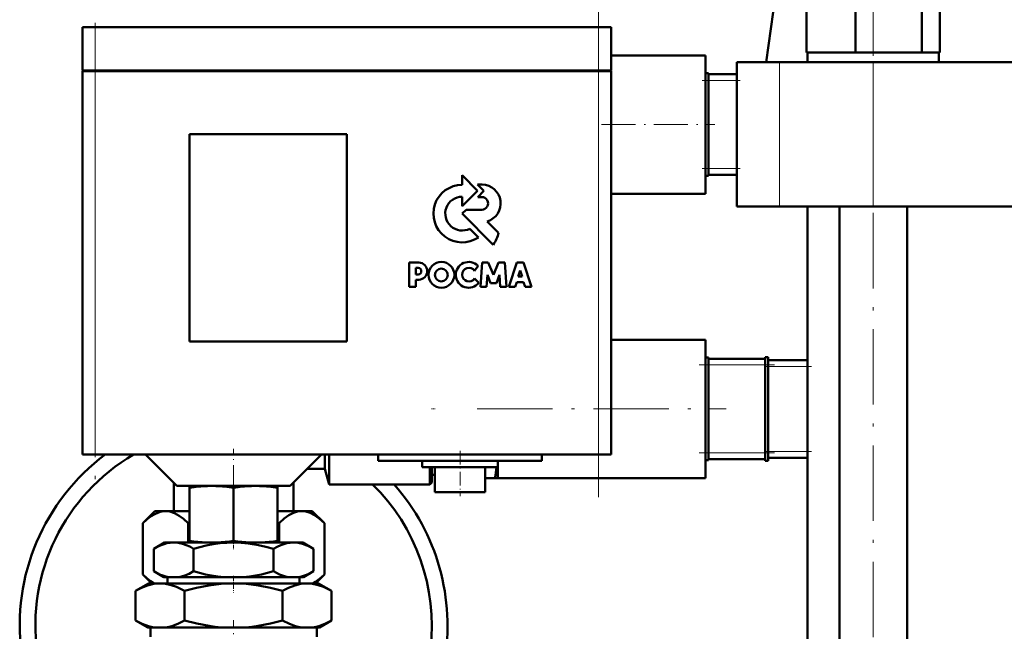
# Model space of a CAD drawing. Extents: x -1351 to 1763, y -1300 to 612.
# Tile 48 of 81: x 248 to 404, y -57 to 40. Entities that reach past the tile are written whole.
import ezdxf

# ---------------------------------------------------------------- set-up
doc = ezdxf.new("R2010")
doc.units = 0
doc.linetypes.add('DASHDOT', pattern=[18.5, 12, -3, 0.5, -3])

msp = doc.modelspace()

# ---------------------------------------------------------------- linework, layer by layer
at = {"color": 7, "lineweight": 50}
for p, q in [((374.1, 89.58), (366.25, 33.68)), ((372.67, 35.18), (372.67, 45.18)), ((380.43, 35.18), (380.43, 45.18)), ((391.02, 35.18), (391.02, 45.18)), ((393.86, 35.18), (393.86, 45.18)), ((259.6, 39.23), (257.6, 39.23)), ((257.6, 32.33), (257.6, 39.23)), ((259.6, 39.23), (339.6, 39.23)), ((341.6, 39.23), (339.6, 39.23)), ((341.6, 32.33), (341.6, 39.23)), ((341.6, 34.73), (356.6, 34.73)), ((356.6, 31.82), (356.6, 34.73)), ((372.67, 35.18), (373.47, 35.18)), ((372.82, 33.68), (372.82, 35.18)), ((373.47, 35.18), (379.63, 35.18)), ((379.63, 35.18), (380.43, 35.18)), ((380.43, 35.18), (381.52, 35.18)), ((381.52, 35.18), (389.93, 35.18)), ((389.93, 35.18), (391.02, 35.18)), ((391.02, 35.18), (391.32, 35.18)), ((391.32, 35.18), (393.72, 35.18)), ((393.57, 35.18), (393.86, 35.18)), ((393.72, 35.18), (393.72, 33.68)), ((361.6, 33.68), (368.39, 33.68)), ((361.6, 10.68), (361.6, 33.68)), ((368.39, 33.68), (383.26, 33.68)), ((389.27, 33.68), (377.27, 33.68)), ((383.26, 33.68), (499.94, 33.68)), ((259.6, 32.33), (257.6, 32.33)), ((257.6, 32.23), (258.19, 32.23)), ((257.6, 32.23), (257.6, -28.77)), ((257.7, 32.23), (257.7, 32.33)), ((258.19, 32.23), (259.6, 32.23)), ((259.6, 32.33), (339.6, 32.33)), ((339.6, 32.23), (259.6, 32.23)), ((341.6, 32.33), (339.6, 32.33)), ((339.6, 32.23), (341.02, 32.23)), ((341.02, 32.23), (341.6, 32.23)), ((341.5, 32.23), (341.5, 32.33)), ((341.6, -28.77), (341.6, 32.23)), ((356.6, 31.9), (357.1, 31.9)), ((356.6, 31.14), (356.6, 31.82)), ((357.1, 30.73), (357.1, 31.9)), ((361.6, 31.73), (357.1, 31.73)), ((356.6, 23.73), (356.6, 31.14)), ((357.1, 30.73), (357.1, 16.73)), ((356.6, 16.32), (356.6, 23.73)), ((274.6, -10.77), (274.6, 22.23)), ((274.6, 22.23), (299.6, 22.23)), ((299.6, 22.23), (299.6, -10.77)), ((320.39, 13.19), (317.93, 15.67)), ((317.93, 15.67), (317.93, 14.15)), ((356.6, 15.63), (356.6, 16.32)), ((357.1, 15.56), (357.1, 16.73)), ((357.1, 15.73), (361.6, 15.73)), ((320.39, 14.19), (321.38, 13.19)), ((321.11, 14.19), (320.39, 14.19)), ((356.6, 12.73), (356.6, 15.63)), ((356.6, 15.56), (357.1, 15.56)), ((317.93, 10.73), (320.39, 13.19)), ((321.38, 13.19), (320.4, 12.2)), ((341.6, 12.73), (356.6, 12.73)), ((317.93, 12.25), (317.93, 10.73)), ((320.4, 12.2), (321.06, 12.2)), ((318.58, 10.19), (317.95, 9.56)), ((317.95, 9.56), (322.88, 4.62)), ((321.06, 10.19), (318.58, 10.19)), ((368.39, 10.68), (361.6, 10.68)), ((383.26, 10.68), (368.39, 10.68)), ((372.85, -115.42), (372.85, 10.68)), ((377.89, -115.42), (377.89, 10.68)), ((499.94, 10.68), (383.26, 10.68)), ((388.65, -115.42), (388.65, 10.68)), ((323.73, 6.52), (321.93, 8.32)), ((320.53, 5.78), (319.15, 7.15)), ((311.04, 1.78), (309.53, 1.78)), ((309.53, 1.78), (309.53, -2.11)), ((321.11, 1.77), (320.85, -2.11)), ((322.09, 1.77), (321.11, 1.77)), ((322.91, -0.17), (322.09, 1.77)), ((323.73, 1.77), (322.91, -0.17)), ((324.71, 1.77), (323.73, 1.77)), ((324.97, -2.11), (324.71, 1.77)), ((326.65, 1.76), (325.34, -2.11)), ((327.67, 1.76), (326.65, 1.76)), ((328.98, -2.11), (327.67, 1.76)), ((310.58, 0.92), (310.93, 0.92)), ((310.58, -0.1), (310.58, 0.92)), ((319.9, 0.46), (320.46, 1.23)), ((326.84, -0.46), (327.17, 0.5)), ((327.17, 0.5), (327.47, -0.46)), ((310.93, -0.1), (310.58, -0.1)), ((310.58, -0.95), (311.04, -0.95)), ((310.58, -2.11), (310.58, -0.95)), ((320.58, -1.44), (319.91, -0.75)), ((321.81, -2.11), (321.94, -0.18)), ((321.94, -0.18), (322.44, -1.51)), ((322.44, -1.51), (323.38, -1.51)), ((323.38, -1.51), (323.88, -0.18)), ((323.88, -0.18), (324, -2.11)), ((326.38, -2.11), (326.62, -1.33)), ((326.62, -1.33), (327.69, -1.33)), ((327.47, -0.46), (326.84, -0.46)), ((327.69, -1.33), (327.94, -2.11)), ((309.53, -2.11), (310.58, -2.11)), ((320.85, -2.11), (321.81, -2.11)), ((324, -2.11), (324.97, -2.11)), ((325.34, -2.11), (326.38, -2.11)), ((327.94, -2.11), (328.98, -2.11)), ((299.6, -10.77), (274.6, -10.77)), ((341.6, -10.52), (356.6, -10.52)), ((356.6, -13.43), (356.6, -10.52)), ((356.6, -13.35), (357.1, -13.35)), ((356.6, -14.11), (356.6, -13.43)), ((357.1, -14.52), (357.1, -13.35)), ((366.1, -13.52), (357.1, -13.52)), ((366.1, -13.29), (366.1, -14.52)), ((366.6, -13.29), (366.1, -13.29)), ((366.6, -14.52), (366.6, -13.29)), ((372.85, -13.77), (366.6, -13.77)), ((356.6, -21.52), (356.6, -14.11)), ((357.1, -14.52), (357.1, -28.52)), ((366.1, -28.52), (366.1, -14.52)), ((366.6, -14.52), (366.6, -28.52)), ((356.6, -28.93), (356.6, -21.52)), ((258.19, -28.77), (257.6, -28.77)), ((259.6, -28.77), (258.19, -28.77)), ((259.6, -28.77), (339.6, -28.77)), ((272.6, -33.77), (267.6, -28.77)), ((290.6, -33.77), (295.6, -28.77)), ((296.1, -31.02), (296.1, -28.77)), ((296.77, -33.52), (296.77, -28.77)), ((304.6, -28.77), (304.6, -29.77)), ((330.6, -28.77), (330.6, -29.77)), ((341.02, -28.77), (339.6, -28.77)), ((341.6, -28.77), (341.02, -28.77)), ((356.6, -29.62), (356.6, -28.93)), ((356.6, -32.52), (356.6, -29.62)), ((356.6, -29.69), (357.1, -29.69)), ((357.1, -29.69), (357.1, -28.52)), ((357.1, -29.52), (366.1, -29.52)), ((366.1, -28.52), (366.1, -29.76)), ((366.6, -29.76), (366.6, -28.52)), ((366.6, -29.27), (372.85, -29.27)), ((293.35, -31.02), (296.1, -31.02)), ((296.1, -31.02), (296.77, -33.52)), ((317.6, -29.77), (304.6, -29.77)), ((311.6, -29.77), (311.6, -30.77)), ((311.6, -30.77), (317.6, -30.77)), ((312.8, -33.52), (312.8, -30.77)), ((313.1, -33.22), (313.1, -30.77)), ((313.6, -30.77), (313.6, -34.77)), ((330.6, -29.77), (317.6, -29.77)), ((317.6, -30.77), (323.6, -30.77)), ((321.6, -30.77), (321.6, -34.77)), ((323.6, -29.77), (323.6, -32.52)), ((323.6, -29.77), (323.6, -30.77)), ((366.6, -29.76), (366.1, -29.76)), ((313.1, -32), (313.6, -32)), ((321.6, -32.52), (323.15, -32.52)), ((323.6, -32.52), (323.15, -32.52)), ((323.6, -32.52), (356.6, -32.52)), ((272.1, -33.27), (272.1, -37.77)), ((272.6, -33.77), (281.6, -33.77)), ((274.6, -34.06), (274.6, -33.77)), ((274.6, -34.06), (274.6, -42.5)), ((281.6, -33.77), (290.6, -33.77)), ((281.6, -34.05), (281.6, -42.5)), ((288.6, -33.77), (288.6, -34.06)), ((288.6, -34.06), (288.6, -42.5)), ((291.1, -37.77), (291.1, -33.27)), ((296.77, -33.52), (312.8, -33.52)), ((313.1, -33.22), (312.8, -33.52)), ((313.6, -34.77), (317.6, -34.77)), ((317.6, -34.77), (321.6, -34.77)), ((269.1, -37.77), (267.17, -39.71)), ((270.63, -37.77), (269.1, -37.77)), ((270.63, -37.78), (270.78, -37.77)), ((270.78, -37.77), (270.63, -37.77)), ((274.6, -37.77), (270.78, -37.77)), ((274.6, -37.77), (270.94, -37.77)), ((272.1, -37.77), (270.94, -37.77)), ((292.26, -37.77), (288.6, -37.77)), ((292.43, -37.77), (288.6, -37.77)), ((292.26, -37.77), (291.1, -37.77)), ((294.1, -37.77), (292.43, -37.77)), ((294.1, -37.77), (296.04, -39.71)), ((267.17, -39.71), (267.17, -47.84)), ((274.38, -39.71), (274.6, -39.6)), ((274.38, -39.71), (274.38, -42.77)), ((288.6, -39.6), (288.82, -39.71)), ((288.82, -39.71), (288.82, -42.77)), ((296.04, -39.71), (296.04, -47.84)), ((270.6, -42.77), (268.9, -43.76)), ((268.9, -47.35), (268.9, -43.76)), ((272.08, -42.77), (270.6, -42.77)), ((281.6, -42.77), (272.08, -42.77)), ((274.6, -42.77), (274.6, -42.5)), ((274.6, -42.77), (277.27, -42.77)), ((275.25, -47.35), (275.25, -43.76)), ((278.97, -42.77), (277.27, -42.77)), ((278.97, -42.77), (284.23, -42.77)), ((291.13, -42.77), (281.6, -42.77)), ((285.93, -42.77), (284.23, -42.77)), ((285.93, -42.77), (288.6, -42.77)), ((287.95, -47.35), (287.95, -43.76)), ((288.6, -42.5), (288.6, -42.77)), ((292.6, -42.77), (291.13, -42.77)), ((292.6, -42.77), (294.3, -43.76)), ((294.3, -47.35), (294.3, -43.76)), ((268.6, -49.27), (267.17, -47.84)), ((270.49, -48.27), (268.9, -47.35)), ((271.3, -48.27), (270.49, -48.27)), ((271.12, -48.27), (271.12, -49.27)), ((271.3, -48.27), (272.86, -48.27)), ((280.04, -48.27), (272.86, -48.27)), ((280.04, -48.27), (283.16, -48.27)), ((290.35, -48.27), (283.16, -48.27)), ((290.35, -48.27), (291.91, -48.27)), ((292.71, -48.27), (291.91, -48.27)), ((292.08, -48.27), (292.08, -49.27)), ((292.71, -48.27), (294.3, -47.35)), ((294.6, -49.27), (296.04, -47.84)), ((268.1, -49.27), (266.01, -50.48)), ((269.91, -49.27), (268.1, -49.27)), ((281.6, -49.27), (269.91, -49.27)), ((293.29, -49.27), (281.6, -49.27)), ((295.1, -49.27), (293.29, -49.27)), ((295.1, -49.27), (297.19, -50.48)), ((266.01, -55.15), (266.01, -50.48)), ((273.81, -55.15), (273.81, -50.48)), ((289.4, -55.15), (289.4, -50.48)), ((297.19, -55.15), (297.19, -50.48)), ((267.97, -56.27), (266.01, -55.15)), ((268.95, -56.27), (267.97, -56.27)), ((268.38, -57.77), (268.38, -56.27)), ((268.95, -56.27), (270.87, -56.27)), ((279.69, -56.27), (270.87, -56.27)), ((279.69, -56.27), (283.52, -56.27)), ((292.34, -56.27), (283.52, -56.27)), ((292.34, -56.27), (294.25, -56.27)), ((295.24, -56.27), (294.25, -56.27)), ((294.82, -57.77), (294.82, -56.27)), ((295.24, -56.27), (297.19, -55.15))]:
    msp.add_line(p, q, dxfattribs=at)
at = {"color": 7, "linetype": 'DASHDOT', "lineweight": 18}
for p, q in [((383.27, -131.83), (383.27, 65.09)), ((339.6, -35.57), (339.6, 46.03)), ((259.6, 38.33), (259.6, -34.87)), ((320.3, -21.52), (359.9, -21.52))]:
    msp.add_line(p, q, dxfattribs=at)
at = {"color": 7, "linetype": 'DASHDOT', "lineweight": 18, "ltscale": 0.207015}
msp.add_line((259.6, 39.92), (259.6, 31.64), dxfattribs=at)
at = {"color": 7, "lineweight": 18}
for p, q in [((259.6, 32.33), (259.6, 39.23)), ((339.6, 32.33), (339.6, 39.23)), ((368.39, 10.68), (368.39, 33.68)), ((383.26, 10.68), (383.26, 33.68)), ((259.6, 32.23), (259.6, 32.33)), ((259.6, -28.77), (259.6, 32.23)), ((339.6, 32.23), (339.6, 32.33)), ((339.6, 32.23), (339.6, -28.77)), ((356.6, 30.73), (357.1, 30.73)), ((357.1, 30.73), (361.6, 30.73)), ((356.6, 16.73), (357.1, 16.73)), ((361.6, 16.73), (357.1, 16.73)), ((356.6, -14.52), (357.1, -14.52)), ((357.1, -14.52), (366.1, -14.52)), ((366.6, -14.52), (366.1, -14.52)), ((366.6, -14.77), (372.85, -14.77)), ((356.6, -28.52), (357.1, -28.52)), ((366.1, -28.52), (357.1, -28.52)), ((366.6, -28.52), (366.1, -28.52)), ((372.85, -28.27), (366.6, -28.27))]:
    msp.add_line(p, q, dxfattribs=at)
at = {"color": 7, "linetype": 'DASHDOT', "lineweight": 18, "ltscale": 0.149994}
for p, q in [((356.1, 30.73), (362.1, 30.73)), ((356.1, 16.73), (362.1, 16.73))]:
    msp.add_line(p, q, dxfattribs=at)
at = {"color": 7, "linetype": 'DASHDOT', "lineweight": 18, "ltscale": 0.450021}
msp.add_line((340.1, 23.73), (358.1, 23.73), dxfattribs=at)
at = {"color": 7, "linetype": 'DASHDOT', "lineweight": 18, "ltscale": 0.3}
for p, q in [((355.6, -14.52), (367.6, -14.52)), ((355.6, -28.52), (367.6, -28.52))]:
    msp.add_line(p, q, dxfattribs=at)
at = {"color": 7, "linetype": 'DASHDOT', "lineweight": 18, "ltscale": 0.187494}
for p, q in [((365.98, -14.77), (373.48, -14.77)), ((365.98, -28.27), (373.48, -28.27))]:
    msp.add_line(p, q, dxfattribs=at)
at = {"color": 7, "linetype": 'DASHDOT', "lineweight": 18, "ltscale": 0.014984}
msp.add_line((313.05, -21.52), (313.65, -21.52), dxfattribs=at)
at = {"color": 7, "linetype": 'DASHDOT', "lineweight": 18, "ltscale": 0.27}
msp.add_line((281.6, -38.67), (281.6, -27.87), dxfattribs=at)
at = {"color": 7, "linetype": 'DASHDOT', "lineweight": 18, "ltscale": 0.180015}
msp.add_line((317.6, -28.17), (317.6, -35.37), dxfattribs=at)
at = {"color": 7, "linetype": 'DASHDOT', "lineweight": 18, "ltscale": 0.037938}
msp.add_line((281.6, -42.38), (281.6, -43.89), dxfattribs=at)
at = {"color": 7, "linetype": 'DASHDOT', "lineweight": 18, "ltscale": 0.066602}
msp.add_line((281.6, -48.05), (281.6, -50.72), dxfattribs=at)
at = {"color": 7, "linetype": 'DASHDOT', "lineweight": 18, "ltscale": 0.340646}
msp.add_line((281.6, -68.76), (281.6, -55.14), dxfattribs=at)
at = {"color": 7, "lineweight": 50}
for points in [[(270.63, -37.78), (270.27, -37.81), (269.91, -37.89), (269.18, -38.18), (268.4, -38.65), (267.8, -39.11), (267.17, -39.71)], [(270.78, -37.77), (271.48, -37.85), (272.2, -38.09), (272.96, -38.51), (273.64, -39.02), (274.38, -39.71)], [(288.82, -39.71), (289.64, -38.96), (290.39, -38.42), (291.1, -38.05), (291.77, -37.84), (292.43, -37.77)], [(292.43, -37.77), (293.08, -37.84), (293.75, -38.05), (294.46, -38.42), (295.21, -38.96), (296.04, -39.71)], [(272.08, -42.77), (271.54, -42.8), (271.01, -42.89), (270.54, -43.02), (270.08, -43.18), (269.48, -43.44), (268.9, -43.76)], [(275.25, -43.76), (274.73, -43.47), (274.21, -43.23), (273.5, -42.98), (272.79, -42.83), (272.08, -42.77)], [(281.6, -42.77), (280.53, -42.8), (279.46, -42.89), (278.34, -43.05), (277.23, -43.26), (276.23, -43.49), (275.25, -43.76)], [(287.95, -43.76), (286.75, -43.44), (285.54, -43.17), (283.91, -42.91), (282.26, -42.78), (281.6, -42.77)], [(291.13, -42.77), (290.59, -42.8), (290.06, -42.89), (289.59, -43.02), (289.13, -43.18), (288.54, -43.44), (287.95, -43.76)], [(294.3, -43.76), (293.78, -43.47), (293.26, -43.23), (292.56, -42.98), (291.85, -42.83), (291.13, -42.77)], [(268.99, -49.27), (268.4, -48.9), (267.8, -48.43), (267.17, -47.84)], [(268.9, -47.35), (269.85, -47.84), (270.33, -48.02), (270.81, -48.17), (271.3, -48.27)], [(272.86, -48.27), (273.34, -48.17), (273.83, -48.02), (274.55, -47.73), (275.25, -47.35)], [(275.25, -47.35), (277.15, -47.84), (278.11, -48.02), (279.08, -48.17), (280.04, -48.27)], [(283.16, -48.27), (284.13, -48.17), (285.1, -48.02), (286.06, -47.83), (287.95, -47.35)], [(287.95, -47.35), (288.9, -47.84), (289.38, -48.02), (289.87, -48.17), (290.35, -48.27)], [(291.91, -48.27), (292.4, -48.17), (292.88, -48.02), (293.6, -47.73), (294.3, -47.35)], [(294.21, -49.27), (294.62, -49.02), (295.05, -48.71), (295.53, -48.32), (296.04, -47.84)], [(269.91, -49.27), (269.42, -49.29), (268.92, -49.36), (267.94, -49.6), (266.97, -49.98), (266.01, -50.48)], [(273.81, -50.48), (273.17, -50.13), (272.53, -49.84), (271.66, -49.53), (270.79, -49.34), (269.91, -49.27)], [(281.6, -49.27), (280.61, -49.29), (279.62, -49.36), (277.66, -49.6), (275.72, -49.98), (273.81, -50.48)], [(289.4, -50.48), (287.48, -49.98), (285.54, -49.6), (283.58, -49.36), (282.59, -49.29), (281.6, -49.27)], [(293.29, -49.27), (292.8, -49.29), (292.31, -49.36), (291.32, -49.6), (290.35, -49.98), (289.4, -50.48)], [(297.19, -50.48), (296.55, -50.13), (295.91, -49.84), (295.05, -49.53), (294.17, -49.34), (293.29, -49.27)], [(266.01, -55.15), (267.08, -55.69), (268.05, -56.06), (268.95, -56.27)], [(270.87, -56.27), (271.77, -56.06), (272.74, -55.69), (273.81, -55.15)], [(273.81, -55.15), (275.75, -55.65), (277.71, -56.03), (278.69, -56.17), (279.69, -56.27)], [(283.52, -56.27), (284.51, -56.17), (285.5, -56.03), (287.46, -55.65), (289.4, -55.15)], [(289.4, -55.15), (290.47, -55.69), (291.43, -56.06), (292.34, -56.27)], [(294.25, -56.27), (295.15, -56.06), (296.12, -55.69), (297.19, -55.15)]]:
    msp.add_lwpolyline(points, dxfattribs=at)
for centre, radius in [((314.64, -0.18), 2.05), ((314.62, -0.2), 1.03)]:
    msp.add_circle(centre, radius, dxfattribs=at)
for centre, radius, start, end in [((317.94, 9.56), 4.58, 90.1383, 304.4298), ((321.05, 11.19), 3, 287.1499, 88.7273), ((317.94, 9.56), 2.69, 90.2347, 296.6674), ((321.06, 11.19), 1, 269.9385, 89.9386), ((318.07, 7.89), 5.82, 325.8057, 346.3515), ((311.02, 0.41), 1.36, 270.7089, 89.4662), ((318.97, -0.18), 2.05, 43.4814, 321.8497), ((310.93, 0.41), 0.509, 270.4383, 90.0947), ((319.01, -0.15), 1.08, 34.2807, 326.1974), ((281.6, -55.97), 34, 126.8713, 187.2665), ((281.6, -55.97), 31.5, 120.2908, 187.8467), ((280.22, -25.84), 43.44, 351.1556, 353.4847), ((278.37, -57.32), 23.56, 92.1952, 99.1944), ((277.88, -57.24), 23.48, 80.893, 87.8135), ((285.32, -57.24), 23.48, 92.1902, 99.1073), ((284.84, -57.32), 23.56, 80.8063, 87.8012), ((281.6, -55.97), 34, 298.5501, 41.3222), ((281.6, -55.97), 31.5, 301.1499, 45.4548), ((278.41, -18.89), 23.91, 260.8433, 267.2838), ((277.84, -18.97), 23.83, 272.708, 279.07), ((285.36, -18.97), 23.83, 260.9296, 267.2892), ((284.8, -18.89), 23.91, 272.719, 279.1561)]:
    msp.add_arc(centre, radius, start, end, dxfattribs=at)

doc.saveas('drawing.dxf')
